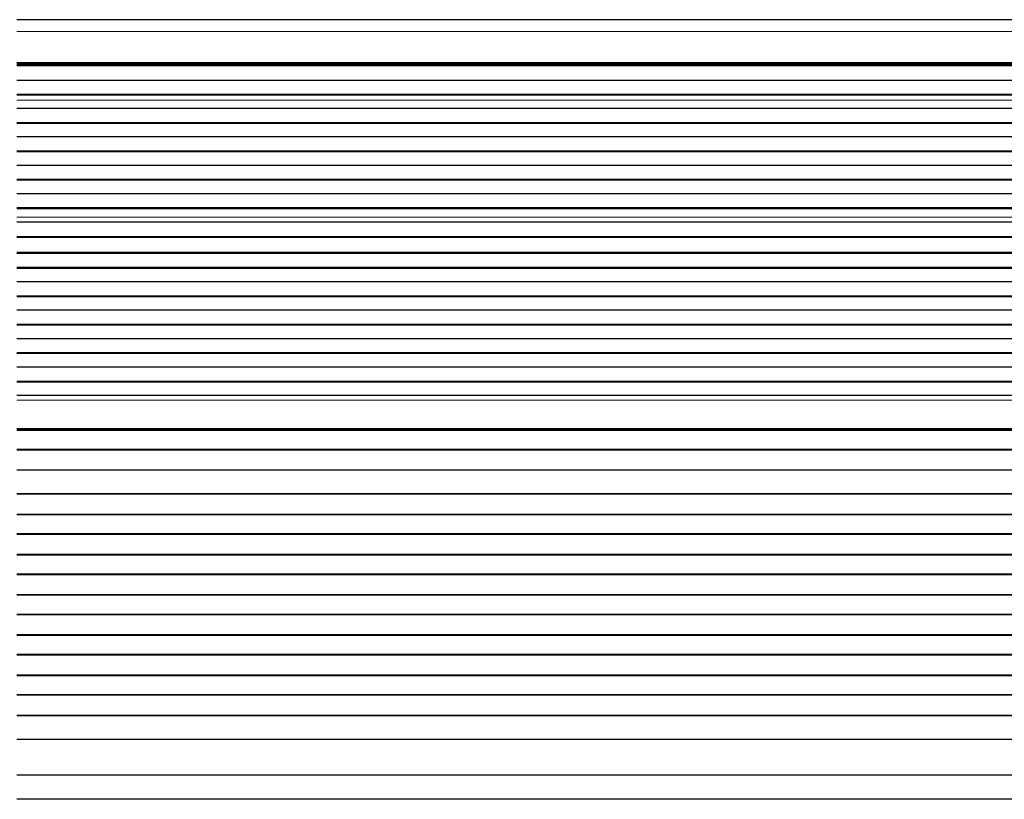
# Model space of a CAD drawing. Header units: inches. Extents: x 0 to 20790, y -12 to 14700.
# Tile 126 of 256: x 4080 to 4570, y 11297 to 11685. Entities that reach past the tile are written whole.
import ezdxf

# ---------------------------------------------------------------- set-up
doc = ezdxf.new("R2010")
doc.units = ezdxf.units.IN
doc.layers.add('1', color=7, linetype='Continuous', true_color=0xffffff)

msp = doc.modelspace()

# ---------------------------------------------------------------- linework, layer by layer
at = {"layer": '1', "color": 2, "linetype": 'Continuous', "lineweight": 25}
for p, q in [((5055.456, 11684.592), (4078.456, 11684.592)), ((5055.456, 11662.403), (4078.456, 11662.403)), ((5055.456, 11661.737), (4078.456, 11661.737)), ((5055.456, 11661.6), (4078.456, 11661.6)), ((5055.456, 11654.369), (4078.456, 11654.369)), ((5055.456, 11647.435), (4078.456, 11647.435)), ((5055.456, 11647.081), (4078.456, 11647.081)), ((5055.456, 11640.412), (4078.456, 11640.412)), ((5055.456, 11633.341), (4078.456, 11633.341)), ((5055.456, 11632.988), (4078.456, 11632.988)), ((5055.456, 11626.27), (4078.456, 11626.27)), ((5055.456, 11619.199), (4078.456, 11619.199)), ((5055.456, 11618.845), (4078.456, 11618.845)), ((5055.456, 11612.128), (4078.456, 11612.128)), ((5055.456, 11605.057), (4078.456, 11605.057)), ((5055.456, 11604.703), (4078.456, 11604.703)), ((5055.456, 11597.986), (4078.456, 11597.986)), ((5055.456, 11590.915), (4078.456, 11590.915)), ((5055.456, 11590.561), (4078.456, 11590.561)), ((5055.456, 11583.796), (4078.456, 11583.796)), ((5055.456, 11583.789), (4078.456, 11583.789)), ((5055.456, 11576.584), (4078.456, 11576.584)), ((5055.456, 11576.23), (4078.456, 11576.23)), ((5055.456, 11568.708), (4078.456, 11568.708)), ((5055.456, 11568.287), (4078.456, 11568.287)), ((5055.456, 11561.216), (4078.456, 11561.216)), ((5055.456, 11560.863), (4078.456, 11560.863)), ((5055.456, 11554.145), (4078.456, 11554.145)), ((5055.456, 11547.074), (4078.456, 11547.074)), ((5055.456, 11546.72), (4078.456, 11546.72)), ((5055.456, 11540.003), (4078.456, 11540.003)), ((5055.456, 11532.932), (4078.456, 11532.932)), ((5055.456, 11532.578), (4078.456, 11532.578)), ((5055.456, 11525.861), (4078.456, 11525.861)), ((5055.456, 11518.79), (4078.456, 11518.79)), ((5055.456, 11518.436), (4078.456, 11518.436)), ((5055.456, 11511.719), (4078.456, 11511.719)), ((5055.456, 11504.648), (4078.456, 11504.648)), ((5055.456, 11504.294), (4078.456, 11504.294)), ((5055.456, 11497.577), (4078.456, 11497.577)), ((5055.456, 11480.445), (4078.456, 11480.445)), ((5055.456, 11480.195), (4078.456, 11480.195)), ((5055.456, 11470.695), (4078.456, 11470.695)), ((5055.456, 11470.445), (4078.456, 11470.445)), ((5055.456, 11460.445), (4078.456, 11460.445)), ((5055.456, 11448.695), (4078.456, 11448.695)), ((5055.456, 11448.445), (4078.456, 11448.445)), ((5055.456, 11438.445), (4078.456, 11438.445)), ((5055.456, 11438.195), (4078.456, 11438.195)), ((5055.456, 11428.695), (4078.456, 11428.695)), ((5055.456, 11428.445), (4078.456, 11428.445)), ((5055.456, 11418.445), (4078.456, 11418.445)), ((5055.456, 11418.195), (4078.456, 11418.195)), ((5055.456, 11408.695), (4078.456, 11408.695)), ((5055.456, 11408.445), (4078.456, 11408.445)), ((5055.456, 11398.445), (4078.456, 11398.445)), ((5055.456, 11398.195), (4078.456, 11398.195)), ((5055.456, 11388.695), (4078.456, 11388.695)), ((5055.456, 11388.445), (4078.456, 11388.445)), ((5055.456, 11378.445), (4078.456, 11378.445)), ((5055.456, 11378.195), (4078.456, 11378.195)), ((5055.456, 11368.695), (4078.456, 11368.695)), ((5055.456, 11368.445), (4078.456, 11368.445)), ((5055.456, 11358.445), (4078.456, 11358.445)), ((5055.456, 11358.195), (4078.456, 11358.195)), ((5055.456, 11348.695), (4078.456, 11348.695)), ((5055.456, 11348.445), (4078.456, 11348.445)), ((5055.456, 11338.445), (4078.456, 11338.445)), ((5055.456, 11338.195), (4078.456, 11338.195)), ((5055.456, 11326.462), (4078.456, 11326.462)), ((5055.456, 11308.65), (4078.456, 11308.65)), ((5055.456, 11296.69), (4078.456, 11296.69))]:
    msp.add_line(p, q, dxfattribs=at)
at = {"layer": '1', "color": 110, "linetype": 'Continuous', "lineweight": 13}
for p, q in [((5055.456, 11678.734), (4078.456, 11678.734)), ((5055.456, 11663.252), (4078.456, 11663.252)), ((5055.456, 11662.827), (4078.456, 11662.827)), ((5055.456, 11644.633), (4078.456, 11644.633)), ((5055.456, 11644.606), (4078.456, 11644.606)), ((5055.456, 11586.367), (4078.456, 11586.367)), ((5055.456, 11586.34), (4078.456, 11586.34)), ((5055.456, 11495.303), (4078.456, 11495.303)), ((5055.456, 11481.161), (4078.456, 11481.161))]:
    msp.add_line(p, q, dxfattribs=at)

doc.saveas('drawing.dxf')
